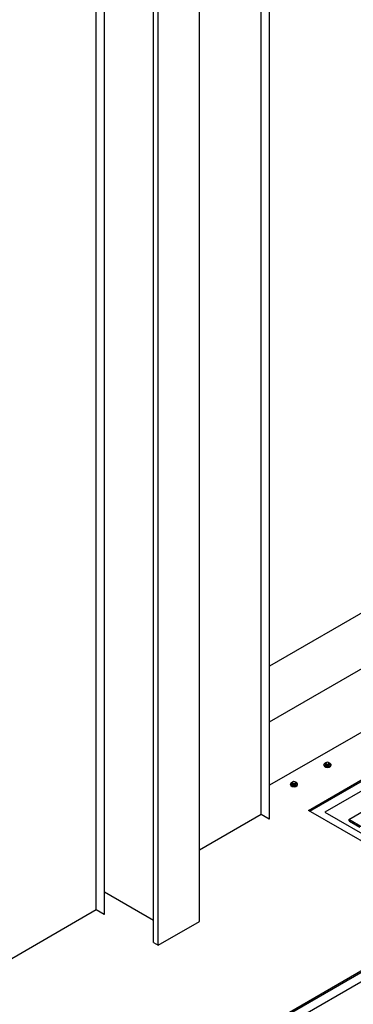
# Model space of a CAD drawing. Header units: millimetres. Extents: x 2241524 to 2686701, y -1965833 to -1461615.
# Tile 68 of 143: x 2340089 to 2340280, y -1954987 to -1954425. Entities that reach past the tile are written whole.
import ezdxf

# ---------------------------------------------------------------- set-up
doc = ezdxf.new("R2010")
doc.units = ezdxf.units.MM
doc.header["$LTSCALE"] = 100
doc.layers.add('CA_PODLAHA OBRYS', color=12, linetype='Continuous', lineweight=25)

msp = doc.modelspace()

# ---------------------------------------------------------------- linework, layer by layer
at = {"layer": 'CA_PODLAHA OBRYS'}
for p, q in [((2339311.15777, -1955529.14356), (2343184.17569, -1953293.05561)), ((2339311.94344, -1955529.59717), (2343184.17569, -1953293.96283)), ((2343188.54574, -1953296.8831), (2339320.58586, -1955530.05077)), ((2340231.56126, -1954374.20544), (2340231.56126, -1954880.88693)), ((2340231.79696, -1954880.75084), (2340231.79696, -1954374.06935)), ((2340227.08291, -1954878.30135), (2340227.08291, -1954376.79101)), ((2340132.80201, -1954932.73446), (2340132.80201, -1954392.66733)), ((2340137.28035, -1954395.2529), (2340137.28035, -1954935.32003)), ((2340137.51605, -1954935.18395), (2340137.51605, -1954395.38899)), ((2340191.72757, -1954939.26643), (2340191.72757, -1954397.20342)), ((2340165.56462, -1954951.3778), (2340165.56462, -1954411.58284)), ((2340168.15735, -1954952.87471), (2340168.15735, -1954410.8117)), ((2340253.96681, -1954875.94629), (2341001.92865, -1954444.11032)), ((2340254.75248, -1954876.3999), (2341001.92865, -1954445.01754)), ((2341001.92865, -1954450.46085), (2340263.3949, -1954876.85351)), ((2340579.85063, -1954592.62997), (2340231.79696, -1954793.57885)), ((2340231.79696, -1954825.33149), (2340595.49567, -1954615.34994)), ((2340595.49567, -1954651.63868), (2340231.79696, -1954861.62023)), ((2340277.02634, -1954881.09476), (2340642.75769, -1954669.93967)), ((2340262.83212, -1954850.18129), (2340262.83212, -1954849.90912)), ((2340263.66546, -1954849.72768), (2340263.66546, -1954849.90912)), ((2340264.63863, -1954848.46528), (2340263.95822, -1954848.85812)), ((2340263.95822, -1954848.85812), (2340264.20726, -1954849.39474)), ((2340263.95822, -1954849.58389), (2340263.95822, -1954848.85812)), ((2340264.20726, -1954850.12052), (2340263.95822, -1954849.58389)), ((2340264.20726, -1954849.39474), (2340265.13673, -1954849.53853)), ((2340264.20726, -1954850.12052), (2340264.20726, -1954849.39474)), ((2340265.13673, -1954850.2643), (2340264.20726, -1954850.12052)), ((2340265.56809, -1954848.60907), (2340264.63863, -1954848.46528)), ((2340265.13673, -1954849.53853), (2340265.81714, -1954849.14569)), ((2340265.13673, -1954850.2643), (2340265.13673, -1954849.53853)), ((2340265.81714, -1954849.87147), (2340265.13673, -1954850.2643)), ((2340265.81714, -1954849.14569), (2340265.56809, -1954848.60907)), ((2340265.81714, -1954849.87147), (2340265.81714, -1954849.14569)), ((2340266.1099, -1954849.72768), (2340266.1099, -1954849.90912)), ((2340266.94323, -1954850.18129), (2340266.94323, -1954849.90912)), ((2340243.74024, -1954861.20399), (2340243.74024, -1954860.93183)), ((2340244.57357, -1954860.75038), (2340244.57357, -1954860.93183)), ((2340245.54675, -1954859.48798), (2340244.86633, -1954859.88082)), ((2340244.86633, -1954859.88082), (2340245.11538, -1954860.41745)), ((2340244.86633, -1954860.60659), (2340244.86633, -1954859.88082)), ((2340245.11538, -1954861.14322), (2340244.86633, -1954860.60659)), ((2340245.11538, -1954860.41745), (2340246.04484, -1954860.56123)), ((2340245.11538, -1954861.14322), (2340245.11538, -1954860.41745)), ((2340246.04484, -1954861.28701), (2340245.11538, -1954861.14322)), ((2340246.47621, -1954859.63177), (2340245.54675, -1954859.48798)), ((2340246.04484, -1954860.56123), (2340246.72526, -1954860.1684)), ((2340246.04484, -1954861.28701), (2340246.04484, -1954860.56123)), ((2340246.72526, -1954860.89417), (2340246.04484, -1954861.28701)), ((2340246.72526, -1954860.1684), (2340246.47621, -1954859.63177)), ((2340246.72526, -1954860.89417), (2340246.72526, -1954860.1684)), ((2340247.01802, -1954860.75038), (2340247.01802, -1954860.93183)), ((2340247.85135, -1954861.20399), (2340247.85135, -1954860.93183)), ((2340227.08291, -1954878.30135), (2340191.72757, -1954898.71377)), ((2340231.56126, -1954880.88693), (2340227.08291, -1954878.30135)), ((2340231.79696, -1954880.75084), (2340231.56126, -1954880.88693)), ((2340326.24883, -1954917.67834), (2340253.96681, -1954875.94629)), ((2340263.3949, -1954876.85351), (2340326.24883, -1954913.14225)), ((2340284.88309, -1954885.63085), (2340277.02634, -1954881.09476)), ((2340277.02634, -1954881.09476), (2340277.02634, -1954881.2762)), ((2340277.49775, -1954882.0927), (2340283.31174, -1954885.4494)), ((2340137.51605, -1954922.34681), (2340165.56462, -1954938.54066)), ((2340132.80201, -1954932.73446), (2340074.89782, -1954966.16546)), ((2340137.28035, -1954935.32003), (2340132.80201, -1954932.73446)), ((2340137.51605, -1954935.18395), (2340137.28035, -1954935.32003)), ((2340168.15735, -1954952.87471), (2340191.72757, -1954939.26643)), ((2340165.56462, -1954951.3778), (2340168.15735, -1954952.87471))]:
    msp.add_line(p, q, dxfattribs=at)
for centre, major_axis, ratio, start_param, end_param in [((2340264.88768, -1954849.90912), (2.05556, 0), 0.577350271, 2.025897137, 7.468202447), ((2340264.88768, -1954850.18129), (2.05556, 0), 0.577350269, 3.141592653, 6.283185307), ((2340264.88768, -1954849.72768), (-1.22222, 0), 0.57735027, -0.706760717, 3.848353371), ((2340264.88768, -1954849.90912), (1.22222, 0), 0.577350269, 3.141592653, 6.283185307), ((2340245.79579, -1954860.93183), (-2.05556, 0), 0.577350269, -1.115695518, 4.326609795), ((2340245.79579, -1954861.20399), (-2.05556, 0), 0.577350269, 0, 3.141592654), ((2340245.79579, -1954860.75038), (-1.22222, 0), 0.577350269, -0.706760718, 3.848353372), ((2340245.79579, -1954860.93183), (-1.22222, 0), 0.577350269, 0.000000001, 3.141592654), ((2340277.49775, -1954881.54837), (-0.33333, 0.57735), 0.577350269, 0.785398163, 2.356194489)]:
    msp.add_ellipse(centre, major_axis=major_axis, ratio=ratio, start_param=start_param, end_param=end_param, dxfattribs=at)
msp.add_open_spline([(2339827.59908, -1955502.9805), (2339830.14365, -1955501.55487), (2339832.66751, -1955500.13916), (2339902.75936, -1955460.78266), (2339979.30914, -1955416.75826), (2340118.90177, -1955338.2878), (2340162.31818, -1955314.10324), (2340313.95461, -1955230.49997), (2340419.28219, -1955173.8344), (2340645.85126, -1955052.99366), (2340768.01769, -1954988.4783), (2340922.5133, -1954906.12179), (2340958.4215, -1954886.92383), (2340994.14178, -1954867.73095)], degree=3, knots=[769.608697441, 769.608697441, 769.608697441, 769.608697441, 775.804153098, 775.804153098, 943.269719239, 943.269719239, 1022.370074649, 1022.370074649, 1209.229360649, 1209.229360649, 1421.499152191, 1421.499152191, 1486.325981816, 1486.325981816, 1486.325981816, 1486.325981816], dxfattribs=at)

doc.saveas('drawing.dxf')
